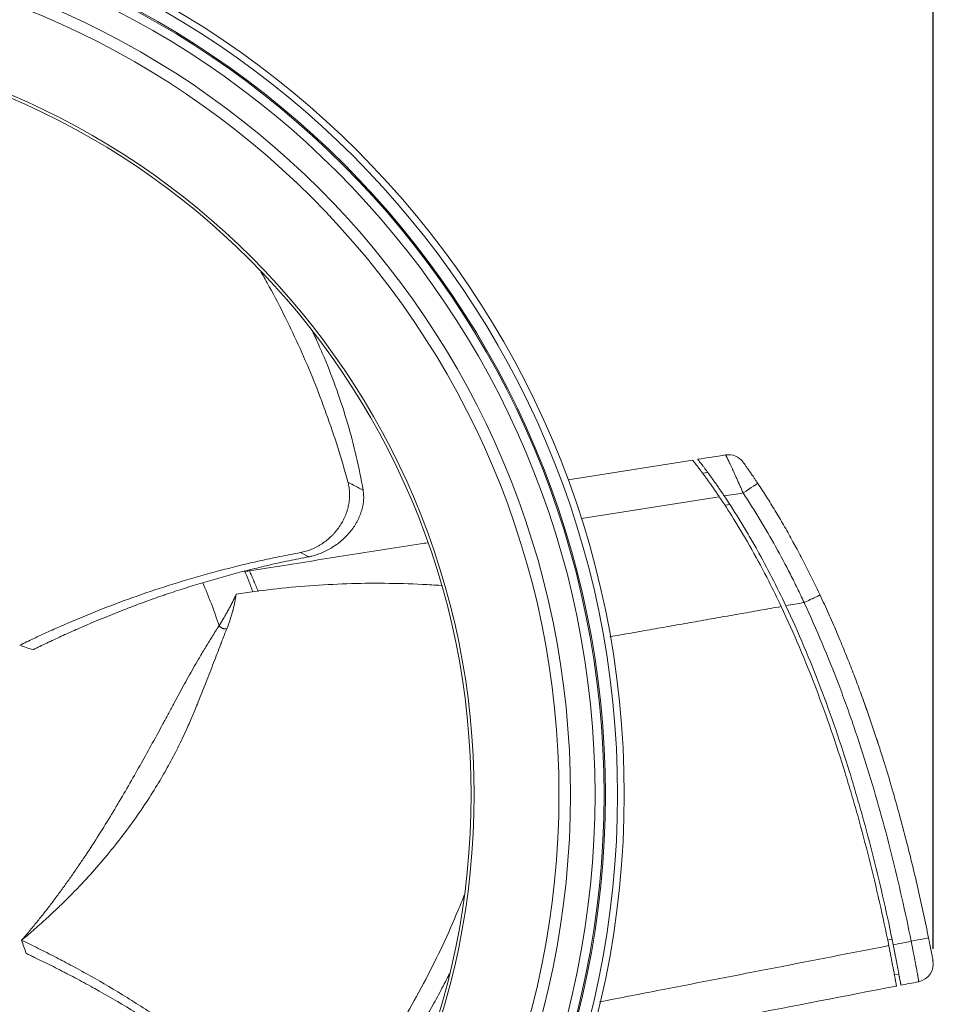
# Model space of a CAD drawing. Header units: inches. Extents: x 3114 to 4554, y 3227 to 4155.
# Tile 20 of 47: x 3592 to 3694, y 3754 to 3864. Entities that reach past the tile are written whole.
import ezdxf

# ---------------------------------------------------------------- set-up
doc = ezdxf.new("R2010")
doc.units = ezdxf.units.IN
doc.header["$MEASUREMENT"] = 0
for name, color, linetype, true_color in [('120', 7, 'Continuous', 0xffffff), ('150', 7, 'Continuous', 0xffffff), ('200', 7, 'Continuous', 0xffffff)]:
    doc.layers.add(name, color=color, linetype=linetype, true_color=true_color)
doc.styles.add('标题栏英文', font='romans.shx')
doc.dimstyles.new('200', dxfattribs={"dimscale": 1.3, "dimtxt": 15, "dimasz": 10, "dimexe": 1, "dimexo": 1, "dimgap": 2, "dimtad": 1, "dimdec": 0, "dimdsep": 46, "dimtxsty": '标题栏英文', "dimcen": 0, "dimclrd": 251, "dimclre": 251, "dimclrt": 251, "dimadec": 0, "dimazin": 0, "dimtp": 0.002, "dimtm": 0.002, "dimtfac": 1, "dimtdec": 0, "dimtmove": 0, "dimatfit": 3, "dimfxl": 1.25, "dimtzin": 0, "dimlwd": -1, "dimlwe": -1, "dimarcsym": 0})

# ---------------------------------------------------------------- blocks, each defined once
blk = doc.blocks.new('*D355')
at = {"color": 251, "transparency": 16777216}
for p, q in [((3447.17, 3659.3), (3447.17, 3897.68)), ((3693.51, 3760.37), (3693.51, 3897.68)), ((3460.17, 3896.38), (3680.51, 3896.38))]:
    blk.add_line(p, q, dxfattribs=at)
for points in [[(3460.17, 3898.54), (3460.17, 3894.21), (3447.17, 3896.38)], [(3680.51, 3898.54), (3680.51, 3894.21), (3693.51, 3896.38)]]:
    blk.add_solid(points, dxfattribs=at)
at = {"layer": 'Defpoints', "color": 0, "transparency": 16777216}
for p in [(3693.51, 3896.38), (3693.51, 3759.07), (3447.17, 3658)]:
    blk.add_point(p, dxfattribs=at)
at = {"color": 251, "lineweight": 18, "transparency": 16777216, "insert": (3591.44, 3908.73), "char_height": 19.5, "attachment_point": 5, "style": '标题栏英文'}
blk.add_mtext('246', dxfattribs=at)

msp = doc.modelspace()

# ---------------------------------------------------------------- linework, layer by layer
at = {"layer": '120', "color": 7, "linetype": 'Continuous', "lineweight": 0}
for p, q in [((3652.99, 3812.46), (3666.82, 3814.65)), ((3667.93, 3813.2), (3668.48, 3813.29)), ((3669.78, 3810.58), (3654.46, 3808.16)), ((3670.93, 3809.72), (3670.42, 3809.63)), ((3688.47, 3761.36), (3688.95, 3761.45)), ((3689.72, 3757.58), (3689.23, 3757.49))]:
    msp.add_line(p, q, dxfattribs=at)
for radius in [101.05, 100.31, 98.95]:
    msp.add_circle((3558.17, 3777.5), radius, dxfattribs=at)
for points, knots in [([(3666.82, 3814.65), (3666.82, 3814.65), (3666.82, 3814.64), (3666.84, 3814.61), (3666.86, 3814.59), (3666.91, 3814.53), (3666.93, 3814.5), (3667, 3814.41), (3667.04, 3814.37), (3667.12, 3814.26), (3667.17, 3814.2), (3667.25, 3814.1), (3667.27, 3814.06), (3667.33, 3813.99), (3667.36, 3813.95), (3667.44, 3813.84), (3667.51, 3813.75), (3667.64, 3813.58), (3667.71, 3813.49), (3667.85, 3813.3), (3667.92, 3813.2), (3668.02, 3813.07), (3668.04, 3813.05), (3668.08, 3812.99), (3668.14, 3812.92), (3668.19, 3812.83), (3668.31, 3812.67), (3668.4, 3812.56), (3668.56, 3812.33), (3668.65, 3812.21), (3668.77, 3812.03), (3668.82, 3811.97), (3668.88, 3811.88), (3668.9, 3811.85), (3668.95, 3811.79), (3668.97, 3811.76), (3669.08, 3811.6), (3669.25, 3811.35), (3669.52, 3810.97), (3669.69, 3810.71), (3669.78, 3810.58)], [0, 0, 0, 0, 0.0625, 0.0625, 0.125, 0.125, 0.1875, 0.1875, 0.25, 0.25, 0.3125, 0.3125, 0.34375, 0.34375, 0.375, 0.375, 0.4375, 0.4375, 0.5, 0.5, 0.5625, 0.5625, 0.578125, 0.578125, 0.59375, 0.625, 0.625, 0.6875, 0.6875, 0.75, 0.75, 0.78125, 0.78125, 0.796875, 0.796875, 0.8125, 0.8125, 0.875, 0.9375, 1, 1, 1, 1]), ([(3676.65, 3798.39), (3676.2, 3799.34), (3675.16, 3801.47), (3673.41, 3804.73), (3671.57, 3807.85), (3670.32, 3809.78), (3669.78, 3810.58)], [0, 0, 0, 0, 0.224958, 0.508661, 0.792364, 1, 1, 1, 1]), ([(3637.39, 3805.47), (3637.13, 3805.43), (3636.86, 3805.39), (3635.33, 3805.15), (3634.06, 3804.95), (3631.53, 3804.55), (3629, 3804.15), (3625.2, 3803.56), (3621.41, 3802.96), (3618.87, 3802.56), (3617.61, 3802.36)], [0, 0, 0, 0, 0.040238, 0.040238, 0.23219, 0.23219, 0.424143, 0.616095, 0.808048, 1, 1, 1, 1]), ([(3617.04, 3802.35), (3617.06, 3802.35), (3617.07, 3802.34), (3617.1, 3802.34), (3617.11, 3802.33), (3617.14, 3802.33), (3617.16, 3802.33), (3617.2, 3802.32), (3617.23, 3802.32), (3617.31, 3802.32), (3617.37, 3802.32), (3617.43, 3802.33)], [0, 0, 0, 0, 0.127257, 0.127257, 0.23635, 0.23635, 0.345443, 0.345443, 0.563628, 0.563628, 1, 1, 1, 1]), ([(3617.61, 3802.36), (3617.69, 3802.17), (3617.85, 3801.79), (3618.09, 3801.22), (3618.33, 3800.65), (3618.49, 3800.27), (3618.57, 3800.07)], [0, 0, 0, 0, 0.248196, 0.496444, 0.744749, 1, 1, 1, 1]), ([(3688.6, 3760.74), (3688.27, 3762.36), (3687.93, 3763.97), (3687.2, 3767.19), (3686.82, 3768.8), (3686.01, 3772), (3685.59, 3773.59), (3684.92, 3775.98), (3684.69, 3776.77), (3684.22, 3778.36), (3683.99, 3779.15), (3683.25, 3781.51), (3682.74, 3783.08), (3681.67, 3786.19), (3681.11, 3787.74), (3679.94, 3790.82), (3679.32, 3792.35), (3678.03, 3795.39), (3677.36, 3796.89), (3676.65, 3798.39)], [0, 0, 0, 0, 0.125, 0.125, 0.25, 0.25, 0.375, 0.375, 0.4375, 0.4375, 0.5, 0.5, 0.625, 0.625, 0.75, 0.75, 0.875, 0.875, 1, 1, 1, 1]), ([(3656.48, 3754.49), (3658.77, 3754.94), (3661.05, 3755.38), (3671.76, 3757.46), (3680.18, 3759.1), (3688.6, 3760.74)], [0, 0, 0, 0, 0.213468, 0.213468, 1, 1, 1, 1]), ([(3688.6, 3760.74), (3688.63, 3760.59), (3688.66, 3760.44), (3688.72, 3760.15), (3688.77, 3759.86), (3688.83, 3759.58), (3688.86, 3759.4), (3688.87, 3759.37), (3688.88, 3759.3), (3688.89, 3759.26), (3688.91, 3759.16), (3688.92, 3759.09), (3688.96, 3758.89), (3689.01, 3758.62), (3689.06, 3758.37), (3689.1, 3758.19), (3689.11, 3758.1), (3689.13, 3758.01), (3689.14, 3757.95), (3689.15, 3757.92), (3689.17, 3757.78), (3689.19, 3757.67), (3689.23, 3757.46), (3689.27, 3757.27), (3689.3, 3757.09), (3689.32, 3756.99), (3689.32, 3756.97), (3689.33, 3756.93), (3689.33, 3756.91), (3689.34, 3756.86), (3689.35, 3756.82), (3689.37, 3756.71), (3689.39, 3756.59), (3689.41, 3756.49), (3689.42, 3756.43), (3689.43, 3756.4), (3689.43, 3756.37), (3689.43, 3756.36), (3689.43, 3756.35), (3689.44, 3756.31), (3689.45, 3756.27), (3689.45, 3756.25), (3689.45, 3756.25)], [0, 0, 0, 0, 0.062504, 0.062504, 0.125008, 0.187512, 0.187512, 0.203138, 0.203138, 0.218764, 0.218764, 0.250017, 0.250017, 0.312521, 0.375025, 0.375025, 0.406277, 0.421903, 0.421903, 0.437529, 0.437529, 0.500033, 0.500033, 0.562537, 0.625041, 0.625041, 0.640667, 0.640667, 0.656293, 0.656293, 0.687545, 0.687545, 0.75005, 0.812554, 0.812554, 0.843806, 0.859432, 0.859432, 0.875058, 0.875058, 0.937562, 1, 1, 1, 1])]:
    msp.add_open_spline(points, degree=3, knots=knots, dxfattribs=at)
for points, degree in [([(3617.43, 3802.33), (3617.49, 3802.34), (3617.55, 3802.35), (3617.61, 3802.36)], 3), ([(3676.65, 3798.39), (3657.61, 3795.03)], 1), ([(3689.45, 3756.25), (3678.06, 3754.04), (3666.67, 3751.83), (3655.28, 3749.61)], 3)]:
    msp.add_open_spline(points, degree=degree, dxfattribs=at)
at = {"layer": '150', "color": 7, "linetype": 'Continuous', "lineweight": 0}
for radius, start, end in [(63.92, 20.6313, 22.8981), (59.12, 18.5164, 23.4621)]:
    msp.add_arc((3558.17, 3777.5), radius, start, end, dxfattribs=at)
for points, knots in [([(3628.54, 3812.2), (3628.18, 3813.5), (3627.81, 3814.78), (3627, 3817.32), (3626.58, 3818.57), (3625.69, 3821.04), (3625.23, 3822.26), (3624.25, 3824.67), (3623.74, 3825.86), (3622.69, 3828.2), (3622.14, 3829.36), (3621, 3831.65), (3620.41, 3832.79), (3619.5, 3834.46), (3619.19, 3835.01), (3618.87, 3835.56)], [0, 0, 0, 0, 0.153888, 0.153888, 0.307775, 0.307775, 0.461663, 0.461663, 0.61555, 0.61555, 0.769438, 0.769438, 0.923326, 0.923326, 1, 1, 1, 1]), ([(3624.61, 3828.94), (3624.64, 3828.88), (3624.73, 3828.68), (3624.82, 3828.47), (3624.96, 3828.17), (3625.03, 3828.03), (3625.23, 3827.58), (3625.36, 3827.28), (3625.62, 3826.68), (3625.75, 3826.38), (3626.89, 3823.67), (3627.76, 3821.23), (3628.85, 3817.53), (3629.17, 3816.3), (3629.75, 3813.81), (3630.01, 3812.56), (3630.22, 3811.31)], [0, 0, 0, 0, 0.009798, 0.035856, 0.035856, 0.061914, 0.061914, 0.11403, 0.11403, 0.166146, 0.166146, 0.583073, 0.583073, 0.791536, 0.791536, 1, 1, 1, 1]), ([(3623.25, 3804.38), (3623.46, 3804.42), (3623.67, 3804.47), (3624.08, 3804.59), (3624.29, 3804.66), (3624.69, 3804.83), (3624.89, 3804.92), (3625.13, 3805.05), (3625.18, 3805.08), (3625.28, 3805.13), (3625.42, 3805.22), (3625.57, 3805.31), (3625.84, 3805.49), (3626.02, 3805.62), (3626.37, 3805.9), (3626.54, 3806.05), (3626.74, 3806.25), (3626.78, 3806.29), (3626.86, 3806.37), (3626.98, 3806.5), (3627.09, 3806.62), (3627.31, 3806.88), (3627.45, 3807.06), (3627.7, 3807.43), (3627.82, 3807.62), (3627.96, 3807.86), (3627.98, 3807.91), (3628.04, 3808.01), (3628.11, 3808.16), (3628.18, 3808.32), (3628.31, 3808.62), (3628.39, 3808.83), (3628.52, 3809.25), (3628.57, 3809.46), (3628.62, 3809.73), (3628.63, 3809.78), (3628.65, 3809.89), (3628.66, 3809.94), (3628.68, 3810.1), (3628.7, 3810.21), (3628.72, 3810.53), (3628.73, 3810.74), (3628.72, 3811.17), (3628.7, 3811.38), (3628.65, 3811.69), (3628.63, 3811.79), (3628.59, 3811.99), (3628.57, 3812.1), (3628.54, 3812.2)], [0, 0, 0, 0, 0.0625, 0.0625, 0.125, 0.125, 0.1875, 0.1875, 0.203125, 0.203125, 0.21875, 0.25, 0.25, 0.3125, 0.3125, 0.375, 0.375, 0.390625, 0.390625, 0.40625, 0.4375, 0.4375, 0.5, 0.5, 0.5625, 0.5625, 0.578125, 0.578125, 0.59375, 0.625, 0.625, 0.6875, 0.6875, 0.75, 0.75, 0.765625, 0.765625, 0.78125, 0.78125, 0.8125, 0.8125, 0.875, 0.875, 0.9375, 0.9375, 0.96875, 0.96875, 1, 1, 1, 1]), ([(3630.22, 3811.31), (3630.25, 3811.12), (3630.27, 3810.93), (3630.29, 3810.53), (3630.28, 3810.14), (3630.22, 3809.73), (3630.17, 3809.48), (3630.16, 3809.43), (3630.14, 3809.33), (3630.1, 3809.18), (3630.05, 3809.03), (3629.96, 3808.73), (3629.88, 3808.53), (3629.71, 3808.14), (3629.61, 3807.95), (3629.48, 3807.71), (3629.45, 3807.66), (3629.4, 3807.56), (3629.31, 3807.42), (3629.22, 3807.28), (3629.03, 3807.01), (3628.9, 3806.84), (3628.61, 3806.49), (3628.46, 3806.32), (3628.26, 3806.12), (3628.22, 3806.08), (3628.13, 3806), (3628.01, 3805.88), (3627.88, 3805.77), (3627.62, 3805.55), (3627.44, 3805.4), (3627.08, 3805.14), (3626.89, 3805.01), (3626.64, 3804.86), (3626.59, 3804.83), (3626.49, 3804.78), (3626.44, 3804.75), (3626.29, 3804.66), (3626.19, 3804.61), (3625.89, 3804.46), (3625.68, 3804.37), (3625.27, 3804.21), (3625.06, 3804.13), (3624.75, 3804.04), (3624.64, 3804.01), (3624.48, 3803.97), (3624.43, 3803.96), (3624.32, 3803.94), (3624.27, 3803.93), (3624.22, 3803.92)], [0, 0, 0, 0, 0.0625, 0.0625, 0.125, 0.1875, 0.1875, 0.203125, 0.203125, 0.21875, 0.25, 0.25, 0.3125, 0.3125, 0.375, 0.375, 0.390625, 0.390625, 0.40625, 0.4375, 0.4375, 0.5, 0.5, 0.5625, 0.5625, 0.578125, 0.578125, 0.59375, 0.625, 0.625, 0.6875, 0.6875, 0.75, 0.75, 0.765625, 0.765625, 0.78125, 0.78125, 0.8125, 0.8125, 0.875, 0.875, 0.9375, 0.9375, 0.96875, 0.96875, 0.984375, 0.984375, 1, 1, 1, 1]), ([(3592.08, 3794.09), (3592.34, 3794.21), (3592.59, 3794.34), (3593.11, 3794.59), (3593.9, 3794.96), (3594.71, 3795.34), (3595.53, 3795.72), (3595.81, 3795.84), (3596.37, 3796.09), (3596.65, 3796.21), (3597.51, 3796.59), (3598.09, 3796.83), (3599.84, 3797.57), (3601.05, 3798.05), (3603.52, 3798.99), (3604.8, 3799.45), (3607.4, 3800.34), (3608.74, 3800.78), (3611.48, 3801.61), (3612.88, 3802), (3614.68, 3802.48), (3615.04, 3802.57), (3615.76, 3802.76), (3616.13, 3802.85), (3617.23, 3803.12), (3617.97, 3803.29), (3619.09, 3803.54), (3619.46, 3803.62), (3620.21, 3803.78), (3620.59, 3803.86), (3621.72, 3804.09), (3622.49, 3804.24), (3623.25, 3804.38)], [0, 0, 0, 0, 0.03125, 0.03125, 0.0625, 0.125, 0.125, 0.15625, 0.15625, 0.1875, 0.1875, 0.25, 0.25, 0.375, 0.375, 0.5, 0.5, 0.625, 0.625, 0.75, 0.75, 0.78125, 0.78125, 0.8125, 0.8125, 0.875, 0.875, 0.90625, 0.90625, 0.9375, 0.9375, 1, 1, 1, 1]), ([(3593.54, 3793.59), (3593.67, 3793.65), (3593.8, 3793.71), (3594.05, 3793.84), (3594.44, 3794.02), (3595.35, 3794.46), (3596.15, 3794.83), (3596.97, 3795.21), (3597.24, 3795.33), (3597.8, 3795.58), (3598.08, 3795.7), (3598.92, 3796.08), (3599.49, 3796.32), (3601.22, 3797.06), (3602.41, 3797.54), (3604.24, 3798.26), (3604.86, 3798.49), (3606.12, 3798.96), (3606.76, 3799.19), (3607.56, 3799.47), (3607.73, 3799.53), (3608.05, 3799.64), (3608.54, 3799.81), (3609.03, 3799.97), (3610.03, 3800.3), (3610.69, 3800.51), (3612.71, 3801.14), (3614.09, 3801.54), (3616.19, 3802.11), (3616.9, 3802.29), (3618.33, 3802.65), (3619.05, 3802.82), (3620.14, 3803.07), (3620.5, 3803.16), (3621.24, 3803.32), (3621.61, 3803.4), (3622.72, 3803.63), (3623.46, 3803.78), (3624.22, 3803.92)], [0, 0, 0, 0, 0.015625, 0.015625, 0.03125, 0.0625, 0.125, 0.125, 0.15625, 0.15625, 0.1875, 0.1875, 0.25, 0.25, 0.375, 0.375, 0.4375, 0.4375, 0.5, 0.5, 0.515625, 0.515625, 0.53125, 0.5625, 0.5625, 0.625, 0.625, 0.75, 0.75, 0.8125, 0.8125, 0.875, 0.875, 0.90625, 0.90625, 0.9375, 0.9375, 1, 1, 1, 1]), ([(3638.89, 3800.73), (3638.19, 3800.77), (3637.51, 3800.82), (3635.4, 3800.92), (3633.99, 3800.96), (3631.19, 3800.98), (3629.8, 3800.97), (3627.02, 3800.87), (3625.64, 3800.8), (3621.53, 3800.5), (3618.81, 3800.18), (3616.12, 3799.76)], [0, 0, 0, 0, 0.088444, 0.088444, 0.270755, 0.270755, 0.453066, 0.453066, 0.635377, 0.635377, 1, 1, 1, 1]), ([(3614.23, 3796.27), (3614.28, 3796.35), (3614.37, 3796.5), (3614.52, 3796.74), (3614.65, 3796.97), (3614.79, 3797.19), (3614.92, 3797.42), (3615.05, 3797.64), (3615.17, 3797.87), (3615.29, 3798.09), (3615.41, 3798.3), (3615.52, 3798.52), (3615.63, 3798.73), (3615.74, 3798.94), (3615.84, 3799.15), (3615.94, 3799.36), (3616.03, 3799.56), (3616.09, 3799.69), (3616.12, 3799.76)], [0, 0, 0, 0, 0.061245, 0.122659, 0.184239, 0.245988, 0.307903, 0.369986, 0.432236, 0.494652, 0.557236, 0.619986, 0.682904, 0.745989, 0.80924, 0.872659, 0.936246, 1, 1, 1, 1]), ([(3616.12, 3799.76), (3616.08, 3799.47), (3616.03, 3799.18), (3615.94, 3798.72), (3615.89, 3798.49), (3615.82, 3798.21), (3615.78, 3798.07), (3615.77, 3798), (3615.76, 3797.97), (3615.75, 3797.95), (3615.75, 3797.94), (3615.57, 3797.3), (3615.35, 3796.63), (3615.08, 3795.92)], [0, 0, 0, 0, 0.25, 0.25, 0.375, 0.4375, 0.46875, 0.484375, 0.492187, 0.492187, 0.5, 0.5, 1, 1, 1, 1]), ([(3592.29, 3761.33), (3592.43, 3761.5), (3592.72, 3761.84), (3593.15, 3762.34), (3593.57, 3762.85), (3593.99, 3763.36), (3594.4, 3763.88), (3594.81, 3764.39), (3595.22, 3764.91), (3595.62, 3765.43), (3596.01, 3765.96), (3596.41, 3766.49), (3596.79, 3767.02), (3597.18, 3767.55), (3597.56, 3768.08), (3597.94, 3768.62), (3598.31, 3769.16), (3598.68, 3769.7), (3599.05, 3770.24), (3599.8, 3771.36), (3600.9, 3773.06), (3602.31, 3775.34), (3603.67, 3777.64), (3604.97, 3779.9), (3606.22, 3782.13), (3607.21, 3783.93), (3607.99, 3785.36), (3608.57, 3786.44), (3609.14, 3787.5), (3609.88, 3788.89), (3610.8, 3790.57), (3611.8, 3792.31), (3612.68, 3793.79), (3613.45, 3795.04), (3613.96, 3795.86), (3614.23, 3796.27)], [0, 0, 0, 0, 0.013424, 0.02689, 0.040403, 0.053965, 0.067579, 0.081247, 0.094971, 0.108755, 0.122601, 0.136511, 0.150488, 0.164533, 0.17865, 0.192839, 0.207103, 0.221445, 0.235865, 0.250366, 0.310518, 0.372001, 0.434907, 0.499314, 0.560487, 0.623628, 0.654341, 0.685828, 0.718523, 0.748274, 0.810089, 0.874226, 0.914818, 0.956737, 1, 1, 1, 1]), ([(3615.08, 3795.92), (3615.03, 3795.81), (3614.9, 3795.48), (3614.7, 3794.96), (3614.49, 3794.41), (3614.1, 3793.4), (3613.5, 3791.84), (3612.67, 3789.72), (3611.99, 3788), (3611.51, 3786.81), (3611.2, 3786.07), (3610.89, 3785.36), (3610.34, 3784.13), (3609.56, 3782.51), (3608.48, 3780.49), (3607.31, 3778.47), (3605.94, 3776.32), (3604.4, 3774.11), (3602.7, 3771.88), (3600.91, 3769.72), (3598.95, 3767.55), (3597.39, 3765.96), (3596.27, 3764.88), (3595.7, 3764.33), (3595.09, 3763.77), (3594.44, 3763.18), (3593.76, 3762.58), (3593.04, 3761.96), (3592.54, 3761.54), (3592.29, 3761.33)], [0, 0, 0, 0, 0.010892, 0.031149, 0.048308, 0.062162, 0.124274, 0.189736, 0.248731, 0.271277, 0.289346, 0.310026, 0.330122, 0.391324, 0.444535, 0.498624, 0.559725, 0.62407, 0.685184, 0.749653, 0.810149, 0.875111, 0.890837, 0.907272, 0.924414, 0.942259, 0.960806, 0.980053, 1, 1, 1, 1]), ([(3624.94, 3738.72), (3625.91, 3739.88), (3626.86, 3741.05), (3628.23, 3742.83), (3628.67, 3743.43), (3629.22, 3744.19), (3629.33, 3744.34), (3629.55, 3744.64), (3629.88, 3745.09), (3630.2, 3745.54), (3631.26, 3747.06), (3632.07, 3748.28), (3633.64, 3750.74), (3634.39, 3751.98), (3635.83, 3754.47), (3636.52, 3755.73), (3637.83, 3758.25), (3639.09, 3760.8), (3640.23, 3763.37), (3641.01, 3765.22), (3641.23, 3765.77), (3641.45, 3766.33)], [0, 0, 0, 0, 0.134698, 0.134698, 0.202047, 0.202047, 0.218885, 0.218885, 0.235722, 0.269397, 0.269397, 0.404095, 0.404095, 0.538793, 0.538793, 0.673491, 0.673491, 0.80819, 0.942888, 0.942888, 1, 1, 1, 1]), ([(3592.29, 3761.33), (3592.59, 3761.19), (3592.9, 3761.04), (3593.51, 3760.74), (3593.82, 3760.59), (3594.76, 3760.13), (3595.39, 3759.81), (3596.2, 3759.4), (3596.36, 3759.31), (3596.68, 3759.14), (3596.84, 3759.06), (3597.33, 3758.8), (3597.66, 3758.63), (3598.64, 3758.1), (3599.3, 3757.73), (3601.29, 3756.61), (3602.64, 3755.81), (3605.37, 3754.13), (3606.75, 3753.24), (3609.53, 3751.37), (3610.93, 3750.38), (3612.69, 3749.08), (3613.22, 3748.68), (3613.75, 3748.28), (3614.11, 3748.01), (3614.28, 3747.87), (3615.17, 3747.19), (3615.87, 3746.63), (3616.93, 3745.77), (3617.28, 3745.48), (3617.98, 3744.9), (3618.33, 3744.61), (3619.03, 3744.01), (3619.38, 3743.71), (3620.08, 3743.11), (3620.43, 3742.8), (3621.12, 3742.19), (3621.47, 3741.88), (3622.16, 3741.26), (3622.51, 3740.94), (3623.2, 3740.31), (3623.55, 3740), (3624.24, 3739.36), (3624.59, 3739.04), (3624.94, 3738.72)], [0, 0, 0, 0, 0.03125, 0.03125, 0.0625, 0.0625, 0.125, 0.125, 0.140625, 0.140625, 0.15625, 0.15625, 0.1875, 0.1875, 0.25, 0.25, 0.375, 0.375, 0.5, 0.5, 0.625, 0.625, 0.65625, 0.671875, 0.671875, 0.6875, 0.6875, 0.75, 0.75, 0.78125, 0.78125, 0.8125, 0.8125, 0.84375, 0.84375, 0.875, 0.875, 0.90625, 0.90625, 0.9375, 0.9375, 0.96875, 0.96875, 1, 1, 1, 1]), ([(3592.8, 3759.88), (3592.88, 3759.84), (3592.96, 3759.8), (3593.11, 3759.73), (3593.34, 3759.62), (3593.87, 3759.37), (3594.33, 3759.14), (3595.27, 3758.68), (3595.9, 3758.37), (3596.69, 3757.96), (3596.85, 3757.88), (3597.17, 3757.71), (3597.33, 3757.63), (3597.81, 3757.38), (3598.14, 3757.21), (3599.11, 3756.69), (3599.76, 3756.33), (3601.75, 3755.23), (3603.09, 3754.45), (3604.79, 3753.42), (3605.3, 3753.11), (3605.81, 3752.79), (3606.16, 3752.57), (3606.33, 3752.47), (3607.19, 3751.92), (3607.88, 3751.47), (3609.26, 3750.55), (3609.95, 3750.08), (3611.33, 3749.12), (3612.03, 3748.63), (3613.41, 3747.62), (3614.1, 3747.1), (3615.49, 3746.04), (3616.18, 3745.5), (3617.22, 3744.67), (3617.56, 3744.39), (3618.25, 3743.82), (3618.6, 3743.53), (3619.28, 3742.95), (3619.63, 3742.66), (3620.32, 3742.07), (3620.66, 3741.77), (3621.35, 3741.17), (3621.69, 3740.87), (3622.38, 3740.26), (3622.72, 3739.95), (3623.4, 3739.33), (3623.75, 3739.02), (3624.43, 3738.4), (3624.77, 3738.08), (3625.12, 3737.77)], [0, 0, 0, 0, 0.007812, 0.007812, 0.015625, 0.03125, 0.0625, 0.0625, 0.125, 0.125, 0.140625, 0.140625, 0.15625, 0.15625, 0.1875, 0.1875, 0.25, 0.25, 0.375, 0.375, 0.40625, 0.421875, 0.421875, 0.4375, 0.4375, 0.5, 0.5, 0.5625, 0.5625, 0.625, 0.625, 0.6875, 0.6875, 0.75, 0.75, 0.78125, 0.78125, 0.8125, 0.8125, 0.84375, 0.84375, 0.875, 0.875, 0.90625, 0.90625, 0.9375, 0.9375, 0.96875, 0.96875, 1, 1, 1, 1]), ([(3639.81, 3757.61), (3639.74, 3757.48), (3639.67, 3757.34), (3639.44, 3756.88), (3639.27, 3756.56), (3638.94, 3755.92), (3638.77, 3755.6), (3638.43, 3754.96), (3638.26, 3754.65), (3637.38, 3753.07), (3636.64, 3751.84), (3635.11, 3749.44), (3634.3, 3748.27), (3632.63, 3745.98), (3631.76, 3744.87), (3630.64, 3743.53), (3630.41, 3743.26), (3630.07, 3742.86), (3629.95, 3742.73), (3629.72, 3742.46), (3629.6, 3742.33), (3629.02, 3741.68), (3628.55, 3741.17), (3627.59, 3740.16), (3627.1, 3739.67), (3626.12, 3738.7), (3625.62, 3738.23), (3625.12, 3737.77)], [0, 0, 0, 0, 0.017975, 0.017975, 0.060672, 0.060672, 0.103369, 0.103369, 0.146065, 0.146065, 0.316852, 0.316852, 0.487639, 0.487639, 0.658426, 0.658426, 0.701123, 0.701123, 0.722471, 0.722471, 0.74382, 0.74382, 0.829213, 0.829213, 0.914607, 0.914607, 1, 1, 1, 1])]:
    msp.add_open_spline(points, degree=3, knots=knots, dxfattribs=at)
for points in [[(3628.54, 3812.2), (3629.1, 3811.9), (3629.66, 3811.61), (3630.22, 3811.31)], [(3624.22, 3803.92), (3623.9, 3804.07), (3623.58, 3804.23), (3623.25, 3804.38)], [(3592.08, 3794.09), (3592.57, 3793.92), (3593.06, 3793.76), (3593.54, 3793.59)], [(3592.29, 3761.33), (3592.46, 3760.84), (3592.63, 3760.36), (3592.8, 3759.88)]]:
    msp.add_open_spline(points, degree=3, dxfattribs=at)
msp.add_rational_spline([(3615.08, 3795.92), (3614.55, 3795.81), (3614.23, 3796.27)], [1, 0.743487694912, 1], degree=2, dxfattribs=at)
at = {"layer": '200', "color": 7, "linetype": 'Continuous', "lineweight": 0}
msp.add_line((3693.13, 3761.01), (3693.13, 3761.01), dxfattribs=at)
for radius in [98.81, 97.81, 95.08, 93.8, 84.38, 84.05]:
    msp.add_circle((3558.17, 3777.5), radius, dxfattribs=at)
for centre, start, end in [((3670.79, 3813.25), 35.8251, 99), ((3691.54, 3758.7), 281, 10.7042)]:
    msp.add_arc(centre, 2, start, end, dxfattribs=at)
for centre, major_axis, ratio, start_param, end_param in [((3672.39, 3810.94), (1.66, 1.11), 0.016987, 0, 1.544312), ((3691.17, 3767.76), (-0.487, -0.113), 1, 2.782589, 3.140895), ((3691.05, 3761.23), (-1.96, -0.39), 0.007923, 1.588063, 3.141593)]:
    msp.add_ellipse(centre, major_axis=major_axis, ratio=ratio, start_param=start_param, end_param=end_param, dxfattribs=at)
for points in [[(3667.38, 3814.74), (3668.41, 3814.9), (3669.45, 3815.06), (3670.48, 3815.23)], [(3672.42, 3811), (3671.72, 3810.89), (3671.02, 3810.78), (3670.32, 3810.67)], [(3677.16, 3798.48), (3677.84, 3798.6), (3678.51, 3798.72), (3679.18, 3798.83)], [(3679.19, 3798.83), (3679.19, 3798.84), (3679.19, 3798.84), (3679.2, 3798.84)], [(3685.52, 3788.7), (3685.65, 3788.34), (3685.77, 3787.99), (3685.9, 3787.64)], [(3685.9, 3787.64), (3685.91, 3787.61), (3685.92, 3787.59), (3685.93, 3787.57)], [(3685.93, 3787.57), (3685.93, 3787.56), (3685.93, 3787.56), (3685.93, 3787.55)], [(3685.93, 3787.55), (3685.96, 3787.46), (3686, 3787.37), (3686.03, 3787.28)], [(3685.93, 3787.55), (3686.04, 3787.24), (3686.15, 3786.93), (3686.26, 3786.62)], [(3686.03, 3787.28), (3686.09, 3787.11), (3686.15, 3786.94), (3686.21, 3786.77)], [(3689.09, 3760.83), (3689.76, 3760.96), (3690.42, 3761.09), (3691.09, 3761.22)]]:
    msp.add_open_spline(points, degree=3, dxfattribs=at)
for points, knots in [([(3670.32, 3810.67), (3670.24, 3810.8), (3670.15, 3810.93), (3669.97, 3811.19), (3669.8, 3811.44), (3669.63, 3811.69), (3669.45, 3811.94), (3669.37, 3812.06), (3669.2, 3812.3), (3669.03, 3812.54), (3668.87, 3812.76), (3668.71, 3812.98), (3668.63, 3813.08), (3668.48, 3813.29), (3668.41, 3813.39), (3668.27, 3813.58), (3668.13, 3813.76), (3668.01, 3813.93), (3667.89, 3814.08), (3667.83, 3814.15), (3667.76, 3814.25), (3667.72, 3814.3), (3667.69, 3814.34), (3667.67, 3814.37), (3667.65, 3814.39), (3667.6, 3814.45), (3667.53, 3814.55), (3667.47, 3814.62), (3667.43, 3814.68), (3667.41, 3814.7), (3667.4, 3814.72), (3667.39, 3814.72), (3667.39, 3814.73), (3667.38, 3814.73), (3667.38, 3814.74), (3667.38, 3814.74)], [0, 0, 0, 0, 0.062507, 0.062507, 0.125013, 0.18752, 0.18752, 0.250026, 0.250026, 0.312533, 0.375039, 0.375039, 0.437546, 0.437546, 0.500052, 0.500052, 0.562559, 0.625065, 0.625065, 0.687572, 0.687572, 0.718825, 0.734452, 0.734452, 0.750078, 0.750078, 0.812585, 0.875091, 0.875091, 0.937598, 0.937598, 0.953224, 0.953224, 0.968851, 1, 1, 1, 1]), ([(3672.42, 3811), (3672.36, 3811.14), (3672.24, 3811.42), (3672.12, 3811.69), (3672, 3811.96), (3671.94, 3812.09), (3671.87, 3812.25), (3671.85, 3812.29), (3671.82, 3812.35), (3671.78, 3812.45), (3671.74, 3812.55), (3671.65, 3812.74), (3671.54, 3812.98), (3671.43, 3813.22), (3671.35, 3813.39), (3671.33, 3813.45), (3671.29, 3813.53), (3671.28, 3813.56), (3671.25, 3813.61), (3671.19, 3813.75), (3671.08, 3813.98), (3670.99, 3814.17), (3670.93, 3814.3), (3670.91, 3814.34), (3670.87, 3814.43), (3670.85, 3814.47), (3670.8, 3814.58), (3670.73, 3814.73), (3670.67, 3814.85), (3670.63, 3814.93), (3670.62, 3814.97), (3670.6, 3815), (3670.59, 3815.02), (3670.58, 3815.03), (3670.56, 3815.08), (3670.52, 3815.15), (3670.5, 3815.19), (3670.49, 3815.22), (3670.48, 3815.23), (3670.48, 3815.23)], [0, 0, 0, 0, 0.0625, 0.125, 0.125, 0.1875, 0.1875, 0.203125, 0.203125, 0.21875, 0.25, 0.25, 0.3125, 0.375, 0.375, 0.40625, 0.40625, 0.421875, 0.421875, 0.4375, 0.5, 0.5625, 0.5625, 0.59375, 0.59375, 0.625, 0.625, 0.6875, 0.75, 0.75, 0.78125, 0.796875, 0.796875, 0.8125, 0.8125, 0.875, 0.9375, 0.9375, 1, 1, 1, 1]), ([(3672.42, 3814.42), (3672.42, 3814.42), (3672.42, 3814.42), (3672.42, 3814.41), (3672.44, 3814.4), (3672.46, 3814.37), (3672.49, 3814.31), (3672.58, 3814.2), (3672.72, 3814), (3672.94, 3813.69), (3673.15, 3813.39), (3673.33, 3813.13), (3673.49, 3812.9), (3673.66, 3812.64), (3673.86, 3812.35), (3673.99, 3812.15), (3674.06, 3812.05)], [0, 0, 0, 0, 0.031201, 0.062338, 0.093522, 0.124861, 0.187196, 0.250133, 0.374852, 0.499727, 0.624902, 0.686972, 0.749592, 0.832884, 0.916016, 1, 1, 1, 1]), ([(3674.06, 3812.05), (3674.22, 3811.81), (3674.55, 3811.32), (3675.03, 3810.57), (3675.5, 3809.81), (3675.98, 3809.03), (3676.45, 3808.25), (3676.92, 3807.44), (3677.38, 3806.63), (3677.84, 3805.8), (3678.3, 3804.96), (3678.76, 3804.11), (3679.21, 3803.25), (3679.65, 3802.37), (3680.1, 3801.47), (3680.54, 3800.57), (3680.83, 3799.96), (3680.97, 3799.65)], [0, 0, 0, 0, 0.061858, 0.124391, 0.187604, 0.2515, 0.316082, 0.381353, 0.447315, 0.51397, 0.581319, 0.649362, 0.718101, 0.787535, 0.857664, 0.928486, 1, 1, 1, 1]), ([(3670.32, 3810.67), (3670.97, 3809.7), (3671.6, 3808.72), (3672.51, 3807.23), (3672.81, 3806.72), (3673.4, 3805.72), (3673.69, 3805.21), (3674.54, 3803.68), (3675.09, 3802.65), (3676.15, 3800.58), (3676.66, 3799.53), (3677.16, 3798.48)], [0, 0, 0, 0, 0.25, 0.25, 0.375, 0.375, 0.5, 0.5, 0.75, 0.75, 1, 1, 1, 1]), ([(3679.2, 3798.84), (3678.95, 3799.36), (3678.7, 3799.89), (3678.32, 3800.67), (3678.19, 3800.93), (3677.93, 3801.45), (3677.8, 3801.71), (3677.14, 3803.01), (3676.59, 3804.03), (3675.47, 3806.06), (3674.89, 3807.07), (3673.69, 3809.05), (3673.06, 3810.03), (3672.42, 3811)], [0, 0, 0, 0, 0.125, 0.125, 0.1875, 0.1875, 0.25, 0.25, 0.5, 0.5, 0.75, 0.75, 1, 1, 1, 1]), ([(3678.06, 3805.35), (3678.06, 3805.35), (3678.1, 3805.32), (3678.13, 3805.28), (3678.15, 3805.23)], [0, 0, 0, 0, 0.00261, 1, 1, 1, 1]), ([(3680.97, 3799.65), (3680.97, 3799.65), (3680.97, 3799.65), (3680.97, 3799.65), (3680.97, 3799.65), (3680.97, 3799.65), (3680.97, 3799.65), (3680.97, 3799.65), (3680.97, 3799.65), (3680.96, 3799.65), (3680.95, 3799.65), (3680.93, 3799.64), (3680.91, 3799.63), (3680.88, 3799.62), (3680.84, 3799.6), (3680.79, 3799.58), (3680.75, 3799.56), (3680.73, 3799.55), (3680.7, 3799.54), (3680.69, 3799.53), (3680.61, 3799.49), (3680.53, 3799.46), (3680.41, 3799.4), (3680.37, 3799.38), (3680.28, 3799.34), (3680.23, 3799.32), (3680.09, 3799.25), (3679.99, 3799.21), (3679.85, 3799.14), (3679.82, 3799.13), (3679.77, 3799.11), (3679.74, 3799.09), (3679.66, 3799.05), (3679.6, 3799.03), (3679.43, 3798.95), (3679.32, 3798.89), (3679.2, 3798.84)], [0, 0, 0, 0, 0.015625, 0.015625, 0.019531, 0.019531, 0.023437, 0.03125, 0.0625, 0.0625, 0.125, 0.125, 0.1875, 0.1875, 0.25, 0.3125, 0.3125, 0.34375, 0.34375, 0.375, 0.375, 0.5, 0.5, 0.5625, 0.5625, 0.625, 0.625, 0.75, 0.75, 0.78125, 0.78125, 0.8125, 0.8125, 0.875, 0.875, 1, 1, 1, 1]), ([(3680.97, 3799.65), (3681.13, 3799.32), (3681.44, 3798.64), (3681.9, 3797.63), (3682.35, 3796.63), (3682.78, 3795.63), (3683.19, 3794.64), (3683.6, 3793.66), (3683.99, 3792.69), (3684.37, 3791.73), (3684.74, 3790.77), (3685.1, 3789.83), (3685.45, 3788.89), (3685.78, 3787.97), (3686.11, 3787.05), (3686.42, 3786.15), (3686.73, 3785.26), (3687.03, 3784.38), (3687.31, 3783.51), (3687.59, 3782.66), (3687.86, 3781.82), (3688.33, 3780.31), (3688.98, 3778.13), (3689.78, 3775.29), (3690.53, 3772.48), (3691.22, 3769.71), (3691.87, 3766.97), (3692.46, 3764.29), (3692.83, 3762.51), (3693.01, 3761.62)], [0, 0, 0, 0, 0.027997, 0.055721, 0.083164, 0.110319, 0.137179, 0.163737, 0.189985, 0.215917, 0.241528, 0.26681, 0.291758, 0.316367, 0.340631, 0.364545, 0.388104, 0.411305, 0.434142, 0.456612, 0.478711, 0.500435, 0.575307, 0.649151, 0.721876, 0.793397, 0.863639, 0.932528, 1, 1, 1, 1]), ([(3677.16, 3798.48), (3677.87, 3796.99), (3678.54, 3795.48), (3679.82, 3792.44), (3680.44, 3790.92), (3681.61, 3787.84), (3682.17, 3786.29), (3683.24, 3783.17), (3683.75, 3781.6), (3684.36, 3779.63), (3684.48, 3779.23), (3684.72, 3778.44), (3685.07, 3777.25), (3685.42, 3776.06), (3686.08, 3773.68), (3686.51, 3772.08), (3687.31, 3768.89), (3687.69, 3767.28), (3688.42, 3764.06), (3688.76, 3762.45), (3689.09, 3760.83)], [0, 0, 0, 0, 0.125, 0.125, 0.25, 0.25, 0.375, 0.375, 0.5, 0.5, 0.53125, 0.53125, 0.5625, 0.625, 0.625, 0.75, 0.75, 0.875, 0.875, 1, 1, 1, 1]), ([(3691.09, 3761.22), (3690.76, 3762.84), (3690.42, 3764.45), (3689.69, 3767.66), (3689.31, 3769.27), (3688.51, 3772.46), (3688.08, 3774.05), (3687.2, 3777.22), (3686.73, 3778.79), (3685.76, 3781.94), (3685.25, 3783.5), (3684.45, 3785.84), (3684.18, 3786.62), (3683.76, 3787.78), (3683.62, 3788.17), (3683.33, 3788.94), (3683.19, 3789.33), (3682.45, 3791.26), (3681.84, 3792.79), (3680.56, 3795.83), (3679.89, 3797.34), (3679.18, 3798.83)], [0, 0, 0, 0, 0.125, 0.125, 0.25, 0.25, 0.375, 0.375, 0.5, 0.5, 0.625, 0.625, 0.6875, 0.6875, 0.71875, 0.71875, 0.75, 0.75, 0.875, 0.875, 1, 1, 1, 1]), ([(3686.26, 3786.62), (3686.29, 3786.54), (3686.31, 3786.46), (3686.38, 3786.29), (3686.41, 3786.19), (3686.44, 3786.09)], [0, 0, 0, 0, 0.5, 0.5, 1, 1, 1, 1]), ([(3687.25, 3783.68), (3687.26, 3783.65), (3687.28, 3783.62), (3687.3, 3783.55), (3687.31, 3783.52), (3687.33, 3783.46), (3687.34, 3783.43), (3687.35, 3783.39), (3687.35, 3783.38), (3687.36, 3783.35), (3687.37, 3783.34), (3687.38, 3783.3), (3687.39, 3783.28), (3687.4, 3783.25), (3687.4, 3783.24), (3687.4, 3783.22), (3687.41, 3783.22), (3687.41, 3783.19), (3687.42, 3783.17), (3687.43, 3783.15), (3687.43, 3783.15)], [0, 0, 0, 0, 0.125, 0.125, 0.25, 0.25, 0.375, 0.375, 0.4375, 0.4375, 0.5, 0.5, 0.625, 0.625, 0.6875, 0.6875, 0.75, 0.75, 0.875, 1, 1, 1, 1]), ([(3689.94, 3756.35), (3689.94, 3756.35), (3689.94, 3756.36), (3689.94, 3756.39), (3689.93, 3756.43), (3689.92, 3756.5), (3689.91, 3756.55), (3689.9, 3756.56), (3689.9, 3756.59), (3689.9, 3756.6), (3689.89, 3756.64), (3689.89, 3756.66), (3689.87, 3756.75), (3689.85, 3756.87), (3689.82, 3757.02), (3689.8, 3757.14), (3689.79, 3757.21), (3689.77, 3757.27), (3689.77, 3757.32), (3689.76, 3757.34), (3689.74, 3757.46), (3689.72, 3757.56), (3689.68, 3757.76), (3689.64, 3757.98), (3689.6, 3758.22), (3689.57, 3758.37), (3689.56, 3758.4), (3689.55, 3758.46), (3689.55, 3758.49), (3689.53, 3758.59), (3689.52, 3758.65), (3689.48, 3758.85), (3689.43, 3759.11), (3689.38, 3759.39), (3689.33, 3759.6), (3689.31, 3759.7), (3689.29, 3759.81), (3689.28, 3759.88), (3689.27, 3759.92), (3689.24, 3760.1), (3689.18, 3760.39), (3689.12, 3760.68), (3689.09, 3760.83)], [0, 0, 0, 0, 0.0625, 0.0625, 0.125, 0.1875, 0.1875, 0.203125, 0.203125, 0.21875, 0.21875, 0.25, 0.25, 0.3125, 0.375, 0.375, 0.40625, 0.421875, 0.421875, 0.4375, 0.4375, 0.5, 0.5, 0.5625, 0.625, 0.625, 0.640625, 0.640625, 0.65625, 0.65625, 0.6875, 0.6875, 0.75, 0.8125, 0.8125, 0.84375, 0.859375, 0.859375, 0.875, 0.875, 0.9375, 1, 1, 1, 1]), ([(3691.93, 3756.73), (3691.93, 3756.73), (3691.93, 3756.75), (3691.92, 3756.79), (3691.91, 3756.83), (3691.91, 3756.84), (3691.91, 3756.85), (3691.91, 3756.88), (3691.9, 3756.91), (3691.89, 3756.97), (3691.87, 3757.07), (3691.85, 3757.2), (3691.83, 3757.3), (3691.83, 3757.34), (3691.82, 3757.4), (3691.81, 3757.41), (3691.81, 3757.45), (3691.79, 3757.55), (3691.75, 3757.75), (3691.72, 3757.95), (3691.68, 3758.15), (3691.66, 3758.26), (3691.63, 3758.41), (3691.63, 3758.43), (3691.61, 3758.49), (3691.6, 3758.58), (3691.58, 3758.67), (3691.55, 3758.85), (3691.5, 3759.1), (3691.45, 3759.37), (3691.41, 3759.57), (3691.4, 3759.64), (3691.38, 3759.75), (3691.37, 3759.78), (3691.35, 3759.85), (3691.35, 3759.89), (3691.31, 3760.06), (3691.26, 3760.35), (3691.2, 3760.63), (3691.14, 3760.93), (3691.12, 3761.07), (3691.09, 3761.22)], [0, 0, 0, 0, 0.0625, 0.125, 0.125, 0.140625, 0.140625, 0.15625, 0.1875, 0.1875, 0.25, 0.3125, 0.3125, 0.34375, 0.34375, 0.359375, 0.359375, 0.375, 0.4375, 0.5, 0.5, 0.5625, 0.5625, 0.578125, 0.578125, 0.59375, 0.625, 0.625, 0.6875, 0.75, 0.75, 0.78125, 0.78125, 0.796875, 0.796875, 0.8125, 0.8125, 0.875, 0.9375, 0.9375, 1, 1, 1, 1]), ([(3693.01, 3761.62), (3693.02, 3761.57), (3693.04, 3761.46), (3693.08, 3761.29), (3693.11, 3761.1), (3693.16, 3760.88), (3693.22, 3760.57), (3693.29, 3760.2), (3693.37, 3759.81), (3693.43, 3759.49), (3693.47, 3759.29), (3693.49, 3759.18), (3693.5, 3759.12), (3693.51, 3759.08), (3693.51, 3759.07), (3693.51, 3759.07)], [0, 0, 0, 0, 0.041678, 0.083264, 0.124931, 0.187566, 0.250167, 0.374629, 0.499805, 0.6243, 0.749309, 0.811841, 0.874335, 0.937174, 1, 1, 1, 1]), ([(3691.93, 3756.73), (3691.89, 3756.73), (3691.86, 3756.72), (3691.2, 3756.59), (3690.57, 3756.47), (3689.94, 3756.35)], [0, 0, 0, 0, 0.048716, 0.048716, 1, 1, 1, 1])]:
    msp.add_open_spline(points, degree=3, knots=knots, dxfattribs=at)

# ---------------------------------------------------------------- dimensions: what is measured, and where the dimension line sits
at = {"lineweight": 18}
dim = msp.add_linear_dim(base=(3693.51, 3896.38), p1=(3447.17, 3658), p2=(3693.51, 3759.07), dimstyle='200', dxfattribs=at)
dim.commit()
dim.dimension.update_dxf_attribs({"geometry": '*D355', "text_midpoint": (3591.44, 3896.38), "dimtype": 160})

doc.saveas('drawing.dxf')
